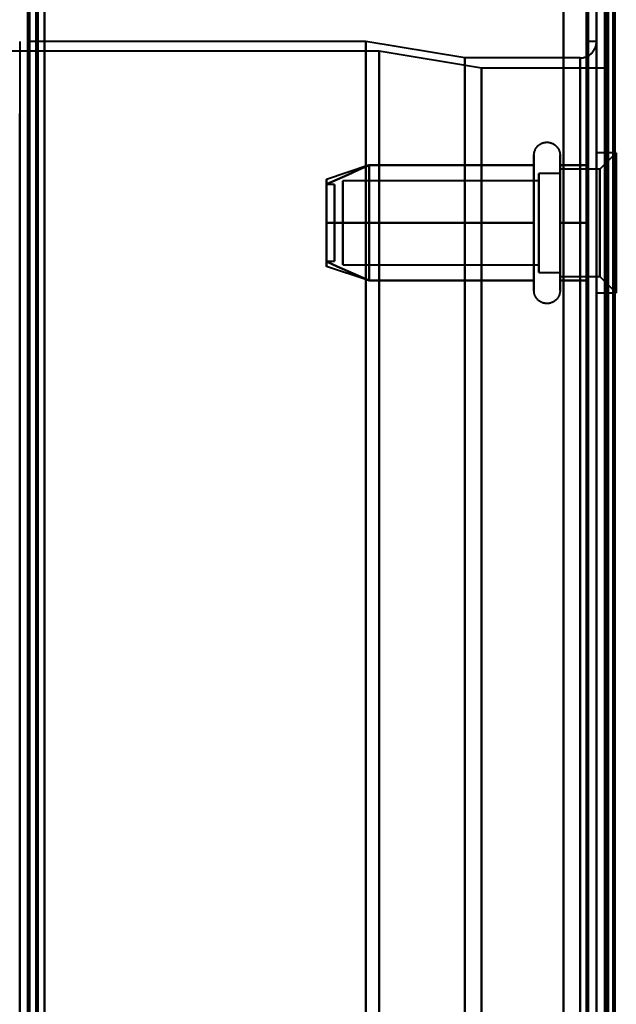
# Model space of a CAD drawing. Header units: millimetres. Extents: x -1352 to 2139, y -120 to 1210.
# Tile 20 of 87: x -740 to -704, y 526 to 586. Entities that reach past the tile are written whole.
import ezdxf

# ---------------------------------------------------------------- set-up
doc = ezdxf.new("R2010")
doc.units = ezdxf.units.MM
doc.layers.add('A-GENM', color=13, linetype='Continuous', lineweight=40)
doc.layers.add('G-IMPT', color=8, linetype='Continuous', lineweight=40)

# ---------------------------------------------------------------- blocks, each defined once
blk = doc.blocks.new('Souche connecteur circulaire R23 - Souche connecteur circulaire R23-762142-Avant')
at = {"layer": 'A-GENM'}
blk.add_line((-740, 380), (-740, 580), dxfattribs=at)
blk = doc.blocks.new('NEXA 2000 CALQUES_dwg-762145-Avant')
at = {"layer": 'G-IMPT'}
for p, q in [((-705, 129.472), (-705, 1102.272)), ((-704.5, 1102.272), (-704.5, 129.472)), ((-705, 383.372), (-705, 599.372)), ((-705, 599.372), (-705, 383.372)), ((-704.3, 383.372), (-704.3, 599.372)), ((-704.3, 599.372), (-704.3, 383.372)), ((-740, 584.372), (-740, 383.372)), ((-719, 584.372), (-739.5, 584.372)), ((-739.5, 383.372), (-739.5, 584.372)), ((-739.5, 383.372), (-739.5, 584.372)), ((-739.5, 584.372), (-739.5, 182.372)), ((-739.5, 584.372), (-739.5, 182.372)), ((-713, 583.372), (-719, 584.372)), ((-719, 383.372), (-719, 584.372)), ((-719, 584.372), (-719, 383.372)), ((-705, 584.372), (-705.5, 584.372)), ((-705.5, 584.372), (-705.5, 383.372)), ((-705.5, 383.372), (-705.5, 584.372)), ((-705, 584.372), (-705, 383.372)), ((-705, 584.372), (-705, 182.372)), ((-705, 383.372), (-705, 584.372)), ((-718.198, 583.781), (-759.773, 583.781)), ((-711.99, 582.746), (-718.198, 583.781)), ((-718.198, 583.781), (-718.198, 383.372)), ((-718.198, 383.372), (-718.198, 583.781)), ((-706, 583.372), (-713, 583.372)), ((-713, 383.372), (-713, 583.372)), ((-713, 583.372), (-713, 383.372)), ((-706, 383.372), (-706, 583.372)), ((-706, 183.372), (-706, 583.372)), ((-706, 583.372), (-706, 383.372)), ((-704.3, 582.746), (-711.99, 582.746)), ((-711.99, 383.372), (-711.99, 582.746)), ((-711.99, 383.372), (-711.99, 582.746)), ((-711.99, 582.746), (-711.99, 383.372)), ((-711.99, 582.746), (-711.99, 383.372)), ((-704.3, 383.372), (-704.3, 582.746)), ((-704.3, 582.746), (-704.3, 183.998)), ((-704.3, 582.746), (-704.3, 183.998)), ((-708.796, 569.822), (-708.796, 577.472)), ((-708.796, 569.822), (-708.796, 577.472)), ((-707.215, 577.472), (-707.215, 569.822)), ((-707.215, 577.472), (-707.215, 569.822)), ((-703.8, 577.622), (-705, 577.622)), ((-703.8, 577.622), (-705, 577.622)), ((-705, 569.692), (-705, 577.622)), ((-705, 569.692), (-705, 577.622)), ((-705, 577.622), (-705, 569.692)), ((-705, 577.622), (-705, 569.692)), ((-703.8, 577.622), (-704.8, 576.622)), ((-703.8, 577.622), (-704.8, 576.622)), ((-703.8, 569.692), (-703.8, 577.622)), ((-703.8, 569.692), (-703.8, 577.622)), ((-703.8, 577.622), (-703.8, 569.692)), ((-703.8, 577.622), (-703.8, 569.692)), ((-718.811, 576.867), (-721.389, 576.008)), ((-718.811, 576.867), (-721.389, 576.008)), ((-708.796, 571.322), (-708.796, 576.923)), ((-708.796, 571.322), (-708.796, 576.923)), ((-707.215, 576.923), (-707.215, 571.322)), ((-707.215, 576.923), (-707.215, 571.322)), ((-705, 569.122), (-705, 577.053)), ((-705, 569.122), (-705, 577.053)), ((-705, 577.053), (-705, 569.122)), ((-705, 577.053), (-705, 569.122)), ((-703.8, 569.122), (-703.8, 577.053)), ((-703.8, 569.122), (-703.8, 577.053)), ((-703.8, 577.053), (-703.8, 569.122)), ((-703.8, 577.053), (-703.8, 569.122)), ((-707.215, 576.372), (-708.5, 576.372)), ((-707.215, 576.372), (-708.5, 576.372)), ((-708.5, 570.774), (-708.5, 576.372)), ((-708.5, 570.774), (-708.5, 576.372)), ((-708.5, 576.372), (-708.5, 571.872)), ((-708.5, 576.372), (-708.5, 571.872)), ((-704.8, 576.622), (-707.215, 576.622)), ((-704.8, 576.622), (-707.215, 576.622)), ((-707.215, 571.747), (-707.215, 576.622)), ((-707.215, 571.747), (-707.215, 576.622)), ((-707.215, 576.622), (-707.215, 570.558)), ((-707.215, 576.622), (-707.215, 570.558)), ((-707.215, 571.872), (-707.215, 576.372)), ((-707.215, 571.872), (-707.215, 576.372)), ((-707.215, 576.372), (-707.215, 571.872)), ((-707.215, 576.372), (-707.215, 571.872)), ((-707.215, 576.187), (-707.215, 571.747)), ((-707.215, 576.187), (-707.215, 571.747)), ((-704.8, 570.558), (-704.8, 576.622)), ((-704.8, 570.558), (-704.8, 576.622)), ((-704.8, 576.622), (-704.8, 570.558)), ((-704.8, 576.622), (-704.8, 570.558)), ((-704.8, 570.122), (-704.8, 576.187)), ((-704.8, 570.122), (-704.8, 576.187)), ((-704.8, 576.187), (-704.8, 570.122)), ((-704.8, 576.187), (-704.8, 570.122)), ((-720.889, 575.702), (-721.389, 575.702)), ((-720.889, 575.702), (-721.389, 575.702)), ((-721.389, 575.702), (-721.389, 571.054)), ((-721.389, 575.702), (-721.389, 571.054)), ((-721.389, 571.054), (-721.389, 575.702)), ((-721.389, 571.054), (-721.389, 575.702)), ((-721.389, 575.691), (-721.389, 571.042)), ((-721.389, 575.691), (-721.389, 571.042)), ((-721.389, 571.042), (-721.389, 575.691)), ((-721.389, 571.042), (-721.389, 575.691)), ((-720.889, 575.702), (-720.889, 571.054)), ((-720.889, 575.702), (-720.889, 571.054)), ((-720.889, 571.054), (-720.889, 575.702)), ((-720.889, 571.054), (-720.889, 575.702)), ((-720.889, 575.691), (-720.889, 571.042)), ((-720.889, 575.691), (-720.889, 571.042)), ((-720.889, 571.042), (-720.889, 575.691)), ((-720.889, 571.042), (-720.889, 575.691)), ((-708.5, 575.921), (-720.389, 575.921)), ((-708.5, 575.921), (-720.389, 575.921)), ((-720.389, 571.165), (-720.389, 575.921)), ((-720.389, 571.165), (-720.389, 575.921)), ((-720.389, 575.921), (-720.389, 571.165)), ((-720.389, 575.921), (-720.389, 571.165)), ((-720.389, 570.824), (-720.389, 575.579)), ((-720.389, 570.824), (-720.389, 575.579)), ((-720.389, 575.579), (-720.389, 570.824)), ((-720.389, 575.579), (-720.389, 570.824)), ((-708.5, 570.372), (-708.5, 575.97)), ((-708.5, 570.372), (-708.5, 575.97)), ((-708.5, 571.165), (-708.5, 575.921)), ((-708.5, 571.165), (-708.5, 575.921)), ((-708.5, 575.921), (-708.5, 571.165)), ((-708.5, 575.921), (-708.5, 571.165)), ((-708.5, 570.824), (-708.5, 575.579)), ((-708.5, 570.824), (-708.5, 575.579)), ((-708.5, 575.579), (-708.5, 570.824)), ((-708.5, 575.579), (-708.5, 570.824)), ((-707.215, 570.122), (-707.215, 574.997)), ((-707.215, 570.122), (-707.215, 574.997)), ((-708.5, 574.872), (-708.5, 570.774)), ((-708.5, 574.872), (-708.5, 570.774)), ((-707.215, 570.372), (-707.215, 574.872)), ((-707.215, 570.372), (-707.215, 574.872)), ((-707.215, 574.872), (-707.215, 570.372)), ((-707.215, 574.872), (-707.215, 570.372)), ((-708.796, 569.272), (-708.796, 571.322)), ((-708.796, 569.272), (-708.796, 571.322)), ((-708.5, 571.872), (-708.5, 570.372)), ((-708.5, 571.872), (-708.5, 570.372)), ((-707.215, 571.747), (-707.215, 570.122)), ((-707.215, 571.747), (-707.215, 570.122)), ((-707.215, 571.322), (-707.215, 569.272)), ((-707.215, 571.322), (-707.215, 569.272)), ((-721.389, 571.042), (-720.889, 571.042)), ((-721.389, 571.042), (-720.889, 571.042)), ((-718.811, 569.877), (-721.389, 570.737)), ((-718.811, 569.877), (-721.389, 570.737)), ((-720.389, 570.824), (-708.5, 570.824)), ((-720.389, 570.824), (-708.5, 570.824)), ((-708.5, 570.372), (-707.215, 570.372)), ((-708.5, 570.372), (-707.215, 570.372)), ((-707.215, 570.122), (-704.8, 570.122)), ((-707.215, 570.122), (-704.8, 570.122)), ((-704.8, 570.122), (-703.8, 569.122)), ((-704.8, 570.122), (-703.8, 569.122)), ((-705, 569.122), (-703.8, 569.122)), ((-705, 569.122), (-703.8, 569.122))]:
    blk.add_line(p, q, dxfattribs=at)
at = {"layer": 'G-IMPT', "flags": 128}
for points in [[(-739.5, 1137.772), (-739.5, 885.572), (-739.5, 633.372), (-739.5, 381.172), (-739.5, 128.972)], [(-739.5, 129.472), (-739.5, 381.422), (-739.5, 633.372), (-739.5, 885.322), (-739.5, 1137.272)], [(-739.5, 1137.272), (-739.5, 885.322), (-739.5, 633.372), (-739.5, 381.422), (-739.5, 129.472)], [(-739.5, 129.472), (-739.5, 381.422), (-739.5, 633.372), (-739.5, 885.322), (-739.5, 1137.272)], [(-739.5, 1137.272), (-739.5, 885.322), (-739.5, 633.372), (-739.5, 381.422), (-739.5, 129.472)], [(-739.5, 129.472), (-739.5, 381.422), (-739.5, 633.372), (-739.5, 885.322), (-739.5, 1137.272)], [(-739.5, 1137.272), (-739.5, 885.322), (-739.5, 633.372), (-739.5, 381.422), (-739.5, 129.472)], [(-739.4, 128.972), (-739.4, 381.172), (-739.4, 633.372), (-739.4, 885.572), (-739.4, 1137.772)], [(-739.4, 1137.772), (-739.4, 885.572), (-739.4, 633.372), (-739.4, 381.172), (-739.4, 128.972)], [(-739.4, 128.972), (-739.4, 381.172), (-739.4, 633.372), (-739.4, 885.572), (-739.4, 1137.772)], [(-739, 129.472), (-739, 381.422), (-739, 633.372), (-739, 885.322), (-739, 1137.272)], [(-739, 1137.272), (-739, 885.322), (-739, 633.372), (-739, 381.422), (-739, 129.472)], [(-739, 129.472), (-739, 381.422), (-739, 633.372), (-739, 885.322), (-739, 1137.272)], [(-738.9, 1137.272), (-738.9, 885.322), (-738.9, 633.372), (-738.9, 381.422), (-738.9, 129.472)], [(-738.9, 129.472), (-738.9, 381.422), (-738.9, 633.372), (-738.9, 885.322), (-738.9, 1137.272)], [(-738.9, 1137.272), (-738.9, 885.322), (-738.9, 633.372), (-738.9, 381.422), (-738.9, 129.472)], [(-739.5, 128.972), (-739.5, 372.422), (-739.5, 615.872), (-739.5, 859.322), (-739.5, 1102.772)], [(-739.4, 1102.772), (-739.4, 859.322), (-739.4, 615.872), (-739.4, 372.422), (-739.4, 128.972)], [(-739.4, 128.972), (-739.4, 372.422), (-739.4, 615.872), (-739.4, 859.322), (-739.4, 1102.772)], [(-739.4, 1102.772), (-739.4, 859.322), (-739.4, 615.872), (-739.4, 372.422), (-739.4, 128.972)], [(-707, 128.972), (-707, 372.422), (-707, 615.872), (-707, 859.322), (-707, 1102.772)], [(-707, 1102.772), (-707, 859.322), (-707, 615.872), (-707, 372.422), (-707, 128.972)], [(-707, 1102.772), (-707, 859.322), (-707, 615.872), (-707, 372.422), (-707, 128.972)], [(-707, 128.972), (-707, 372.422), (-707, 615.872), (-707, 859.322), (-707, 1102.772)], [(-705, 128.972), (-705, 372.422), (-705, 615.872), (-705, 859.322), (-705, 1102.772)], [(-705, 1102.772), (-705, 859.322), (-705, 615.872), (-705, 372.422), (-705, 128.972)], [(-704.5, 128.972), (-704.5, 372.422), (-704.5, 615.872), (-704.5, 859.322), (-704.5, 1102.772)], [(-704.4, 1102.772), (-704.4, 859.322), (-704.4, 615.872), (-704.4, 372.422), (-704.4, 128.972)], [(-704.4, 1102.772), (-704.4, 859.322), (-704.4, 615.872), (-704.4, 372.422), (-704.4, 128.972)], [(-704.4, 128.972), (-704.4, 372.422), (-704.4, 615.872), (-704.4, 859.322), (-704.4, 1102.772)], [(-738.5, 1102.272), (-738.5, 859.072), (-738.5, 615.872), (-738.5, 372.672), (-738.5, 129.472)], [(-738.5, 129.472), (-738.5, 372.672), (-738.5, 615.872), (-738.5, 859.072), (-738.5, 1102.272)], [(-738.5, 1102.272), (-738.5, 859.072), (-738.5, 615.872), (-738.5, 372.672), (-738.5, 129.472)], [(-738.5, 129.472), (-738.5, 372.672), (-738.5, 615.872), (-738.5, 859.072), (-738.5, 1102.272)], [(-707, 129.472), (-707, 372.672), (-707, 615.872), (-707, 859.072), (-707, 1102.272)], [(-707, 1102.272), (-707, 859.072), (-707, 615.872), (-707, 372.672), (-707, 129.472)], [(-707, 1102.272), (-707, 859.072), (-707, 615.872), (-707, 372.672), (-707, 129.472)], [(-707, 129.472), (-707, 372.672), (-707, 615.872), (-707, 859.072), (-707, 1102.272)], [(-705.6, 129.472), (-705.6, 372.672), (-705.6, 615.872), (-705.6, 859.072), (-705.6, 1102.272)], [(-705.6, 129.472), (-705.6, 372.672), (-705.6, 615.872), (-705.6, 859.072), (-705.6, 1102.272)], [(-705.6, 1102.272), (-705.6, 859.072), (-705.6, 615.872), (-705.6, 372.672), (-705.6, 129.472)], [(-705.6, 1102.272), (-705.6, 859.072), (-705.6, 615.872), (-705.6, 372.672), (-705.6, 129.472)], [(-705.6, 129.472), (-705.6, 372.672), (-705.6, 615.872), (-705.6, 859.072), (-705.6, 1102.272)], [(-705.6, 1102.272), (-705.6, 859.072), (-705.6, 615.872), (-705.6, 372.672), (-705.6, 129.472)], [(-705.5, 1102.272), (-705.5, 859.072), (-705.5, 615.872), (-705.5, 372.672), (-705.5, 129.472)], [(-705.5, 129.472), (-705.5, 372.672), (-705.5, 615.872), (-705.5, 859.072), (-705.5, 1102.272)], [(-705, 129.472), (-705, 372.672), (-705, 615.872), (-705, 859.072), (-705, 1102.272)], [(-705, 1102.272), (-705, 859.072), (-705, 615.872), (-705, 372.672), (-705, 129.472)], [(-705, 1102.272), (-705, 859.072), (-705, 615.872), (-705, 372.672), (-705, 129.472)], [(-705, 129.472), (-705, 372.672), (-705, 615.872), (-705, 859.072), (-705, 1102.272)], [(-705, 1102.272), (-705, 867.047), (-705, 631.822), (-705, 396.597), (-705, 161.372)], [(-705, 161.372), (-705, 396.597), (-705, 631.822), (-705, 867.047), (-705, 1102.272)], [(-704.5, 129.472), (-704.5, 372.672), (-704.5, 615.872), (-704.5, 859.072), (-704.5, 1102.272)], [(-704.5, 1102.272), (-704.5, 859.072), (-704.5, 615.872), (-704.5, 372.672), (-704.5, 129.472)], [(-704.5, 1102.272), (-704.5, 859.072), (-704.5, 615.872), (-704.5, 372.672), (-704.5, 129.472)], [(-704.5, 129.472), (-704.5, 372.672), (-704.5, 615.872), (-704.5, 859.072), (-704.5, 1102.272)], [(-704.5, 129.472), (-704.5, 372.672), (-704.5, 615.872), (-704.5, 859.072), (-704.5, 1102.272)], [(-704.5, 1102.272), (-704.5, 859.072), (-704.5, 615.872), (-704.5, 372.672), (-704.5, 129.472)], [(-704, 1102.372), (-704, 859.122), (-704, 615.872), (-704, 372.622), (-704, 129.372)], [(-704, 129.372), (-704, 372.622), (-704, 615.872), (-704, 859.122), (-704, 1102.372)], [(-704, 1102.272), (-704, 859.072), (-704, 615.872), (-704, 372.672), (-704, 129.472)], [(-704, 129.472), (-704, 372.672), (-704, 615.872), (-704, 859.072), (-704, 1102.272)], [(-703.9, 1102.272), (-703.9, 867.047), (-703.9, 631.822), (-703.9, 396.597), (-703.9, 161.372)], [(-703.9, 161.372), (-703.9, 396.597), (-703.9, 631.822), (-703.9, 867.047), (-703.9, 1102.272)], [(-739.5, 943.072), (-739.5, 779.472), (-739.5, 615.872), (-739.5, 452.272), (-739.5, 288.672)], [(-739.4, 288.672), (-739.4, 452.272), (-739.4, 615.872), (-739.4, 779.472), (-739.4, 943.072)], [(-739.4, 943.072), (-739.4, 779.472), (-739.4, 615.872), (-739.4, 452.272), (-739.4, 288.672)], [(-739.4, 288.672), (-739.4, 452.272), (-739.4, 615.872), (-739.4, 779.472), (-739.4, 943.072)], [(-738.5, 288.672), (-738.5, 452.272), (-738.5, 615.872), (-738.5, 779.472), (-738.5, 943.072)], [(-738.5, 288.672), (-738.5, 452.272), (-738.5, 615.872), (-738.5, 779.472), (-738.5, 943.072)], [(-738.5, 943.072), (-738.5, 779.472), (-738.5, 615.872), (-738.5, 452.272), (-738.5, 288.672)], [(-738.5, 943.072), (-738.5, 779.472), (-738.5, 615.872), (-738.5, 452.272), (-738.5, 288.672)], [(-706, 583.372), (-705.96, 583.373), (-705.92, 583.376), (-705.88, 583.379), (-705.841, 583.385), (-705.801, 583.392), (-705.762, 583.401), (-705.724, 583.411), (-705.685, 583.423), (-705.648, 583.436), (-705.611, 583.451), (-705.574, 583.468), (-705.538, 583.485), (-705.503, 583.504), (-705.469, 583.525), (-705.435, 583.547), (-705.403, 583.57), (-705.371, 583.595), (-705.341, 583.62), (-705.311, 583.647), (-705.283, 583.676), (-705.255, 583.705), (-705.229, 583.735), (-705.204, 583.766), (-705.181, 583.799), (-705.159, 583.832), (-705.138, 583.866), (-705.118, 583.901), (-705.1, 583.937), (-705.083, 583.973), (-705.068, 584.01), (-705.054, 584.048), (-705.042, 584.086), (-705.031, 584.124), (-705.022, 584.163), (-705.015, 584.202), (-705.009, 584.242), (-705.004, 584.282), (-705.001, 584.322), (-705, 584.362), (-705, 584.372)], [(-708.796, 577.472), (-708.795, 577.504), (-708.793, 577.535), (-708.79, 577.567), (-708.786, 577.598), (-708.78, 577.629), (-708.773, 577.66), (-708.765, 577.691), (-708.756, 577.721), (-708.745, 577.751), (-708.733, 577.78), (-708.72, 577.809), (-708.706, 577.837), (-708.691, 577.865), (-708.675, 577.892), (-708.658, 577.919), (-708.639, 577.944), (-708.62, 577.969), (-708.6, 577.993), (-708.578, 578.017), (-708.556, 578.039), (-708.533, 578.061), (-708.509, 578.082), (-708.484, 578.101), (-708.459, 578.12), (-708.432, 578.137), (-708.405, 578.154), (-708.378, 578.169), (-708.35, 578.184), (-708.321, 578.197), (-708.292, 578.209), (-708.262, 578.22), (-708.232, 578.23), (-708.201, 578.238), (-708.171, 578.245), (-708.14, 578.251), (-708.108, 578.256), (-708.077, 578.259), (-708.045, 578.262), (-708.014, 578.263), (-707.982, 578.262), (-707.951, 578.261), (-707.919, 578.258), (-707.888, 578.254), (-707.857, 578.249), (-707.826, 578.242), (-707.795, 578.234), (-707.765, 578.225), (-707.735, 578.215), (-707.705, 578.204), (-707.676, 578.191), (-707.648, 578.177), (-707.62, 578.162), (-707.593, 578.146), (-707.566, 578.129), (-707.54, 578.111), (-707.515, 578.092), (-707.491, 578.072), (-707.467, 578.051), (-707.444, 578.029), (-707.422, 578.006), (-707.402, 577.982), (-707.382, 577.958), (-707.363, 577.933), (-707.345, 577.907), (-707.328, 577.88), (-707.312, 577.852), (-707.298, 577.824), (-707.284, 577.796), (-707.272, 577.767), (-707.261, 577.737), (-707.251, 577.707), (-707.242, 577.677), (-707.234, 577.646), (-707.228, 577.615), (-707.223, 577.584), (-707.219, 577.552), (-707.216, 577.521), (-707.215, 577.489), (-707.215, 577.472)], [(-708.796, 577.472), (-708.795, 577.504), (-708.793, 577.535), (-708.79, 577.567), (-708.786, 577.598), (-708.78, 577.629), (-708.773, 577.66), (-708.765, 577.691), (-708.756, 577.721), (-708.745, 577.751), (-708.733, 577.78), (-708.72, 577.809), (-708.706, 577.837), (-708.691, 577.865), (-708.675, 577.892), (-708.658, 577.919), (-708.639, 577.944), (-708.62, 577.969), (-708.6, 577.993), (-708.578, 578.017), (-708.556, 578.039), (-708.533, 578.061), (-708.509, 578.082), (-708.484, 578.101), (-708.459, 578.12), (-708.432, 578.137), (-708.405, 578.154), (-708.378, 578.169), (-708.35, 578.184), (-708.321, 578.197), (-708.292, 578.209), (-708.262, 578.22), (-708.232, 578.23), (-708.201, 578.238), (-708.171, 578.245), (-708.14, 578.251), (-708.108, 578.256), (-708.077, 578.259), (-708.045, 578.262), (-708.014, 578.263), (-707.982, 578.262), (-707.951, 578.261), (-707.919, 578.258), (-707.888, 578.254), (-707.857, 578.249), (-707.826, 578.242), (-707.795, 578.234), (-707.765, 578.225), (-707.735, 578.215), (-707.705, 578.204), (-707.676, 578.191), (-707.648, 578.177), (-707.62, 578.162), (-707.593, 578.146), (-707.566, 578.129), (-707.54, 578.111), (-707.515, 578.092), (-707.491, 578.072), (-707.467, 578.051), (-707.444, 578.029), (-707.422, 578.006), (-707.402, 577.982), (-707.382, 577.958), (-707.363, 577.933), (-707.345, 577.907), (-707.328, 577.88), (-707.312, 577.852), (-707.298, 577.824), (-707.284, 577.796), (-707.272, 577.767), (-707.261, 577.737), (-707.251, 577.707), (-707.242, 577.677), (-707.234, 577.646), (-707.228, 577.615), (-707.223, 577.584), (-707.219, 577.552), (-707.216, 577.521), (-707.215, 577.489), (-707.215, 577.472)], [(-708.796, 577.472), (-708.796, 577.469), (-708.796, 577.459), (-708.796, 577.443), (-708.796, 577.42), (-708.796, 577.391), (-708.796, 577.355), (-708.796, 577.313), (-708.796, 577.264), (-708.796, 577.209), (-708.796, 577.149), (-708.796, 577.082), (-708.796, 577.009), (-708.796, 576.93), (-708.796, 576.923)], [(-708.796, 569.822), (-708.796, 569.906), (-708.796, 569.997), (-708.796, 570.093), (-708.796, 570.194), (-708.796, 570.3), (-708.796, 570.411), (-708.796, 570.526), (-708.796, 570.647), (-708.796, 570.771), (-708.796, 570.9), (-708.796, 571.033), (-708.796, 571.169), (-708.796, 571.31), (-708.796, 571.453), (-708.796, 571.599), (-708.796, 571.749), (-708.796, 571.9), (-708.796, 572.055), (-708.796, 572.211), (-708.796, 572.369), (-708.796, 572.529), (-708.796, 572.69), (-708.796, 572.852), (-708.796, 573.015), (-708.796, 573.179), (-708.796, 573.343), (-708.796, 573.507), (-708.796, 573.671), (-708.796, 573.834), (-708.796, 573.996), (-708.796, 574.158), (-708.796, 574.318), (-708.796, 574.477), (-708.796, 574.634), (-708.796, 574.789), (-708.796, 574.942), (-708.796, 575.092), (-708.796, 575.239), (-708.796, 575.384), (-708.796, 575.525), (-708.796, 575.663), (-708.796, 575.797), (-708.796, 575.927), (-708.796, 576.054), (-708.796, 576.175), (-708.796, 576.293), (-708.796, 576.406), (-708.796, 576.513), (-708.796, 576.616), (-708.796, 576.714), (-708.796, 576.806), (-708.796, 576.893), (-708.796, 576.974), (-708.796, 577.05), (-708.796, 577.119), (-708.796, 577.183), (-708.796, 577.24), (-708.796, 577.292), (-708.796, 577.337), (-708.796, 577.375), (-708.796, 577.408), (-708.796, 577.433), (-708.796, 577.453), (-708.796, 577.465), (-708.796, 577.472), (-708.796, 577.472)], [(-708.796, 577.472), (-708.796, 577.469), (-708.796, 577.459), (-708.796, 577.443), (-708.796, 577.42), (-708.796, 577.391), (-708.796, 577.355), (-708.796, 577.313), (-708.796, 577.264), (-708.796, 577.209), (-708.796, 577.149), (-708.796, 577.082), (-708.796, 577.009), (-708.796, 576.93), (-708.796, 576.923)], [(-708.796, 569.822), (-708.796, 569.906), (-708.796, 569.997), (-708.796, 570.093), (-708.796, 570.194), (-708.796, 570.3), (-708.796, 570.411), (-708.796, 570.526), (-708.796, 570.647), (-708.796, 570.771), (-708.796, 570.9), (-708.796, 571.033), (-708.796, 571.169), (-708.796, 571.31), (-708.796, 571.453), (-708.796, 571.599), (-708.796, 571.749), (-708.796, 571.9), (-708.796, 572.055), (-708.796, 572.211), (-708.796, 572.369), (-708.796, 572.529), (-708.796, 572.69), (-708.796, 572.852), (-708.796, 573.015), (-708.796, 573.179), (-708.796, 573.343), (-708.796, 573.507), (-708.796, 573.671), (-708.796, 573.834), (-708.796, 573.996), (-708.796, 574.158), (-708.796, 574.318), (-708.796, 574.477), (-708.796, 574.634), (-708.796, 574.789), (-708.796, 574.942), (-708.796, 575.092), (-708.796, 575.239), (-708.796, 575.384), (-708.796, 575.525), (-708.796, 575.663), (-708.796, 575.797), (-708.796, 575.927), (-708.796, 576.054), (-708.796, 576.175), (-708.796, 576.293), (-708.796, 576.406), (-708.796, 576.513), (-708.796, 576.616), (-708.796, 576.714), (-708.796, 576.806), (-708.796, 576.893), (-708.796, 576.974), (-708.796, 577.05), (-708.796, 577.119), (-708.796, 577.183), (-708.796, 577.24), (-708.796, 577.292), (-708.796, 577.337), (-708.796, 577.375), (-708.796, 577.408), (-708.796, 577.433), (-708.796, 577.453), (-708.796, 577.465), (-708.796, 577.472), (-708.796, 577.472)], [(-707.215, 577.472), (-707.215, 577.469), (-707.215, 577.459), (-707.215, 577.443), (-707.215, 577.42), (-707.215, 577.391), (-707.215, 577.355), (-707.215, 577.313), (-707.215, 577.264), (-707.215, 577.209), (-707.215, 577.149), (-707.215, 577.082), (-707.215, 577.009), (-707.215, 576.93), (-707.215, 576.846), (-707.215, 576.756), (-707.215, 576.661), (-707.215, 576.56), (-707.215, 576.455), (-707.215, 576.344), (-707.215, 576.229), (-707.215, 576.109), (-707.215, 575.985), (-707.215, 575.856), (-707.215, 575.724), (-707.215, 575.588), (-707.215, 575.448), (-707.215, 575.305), (-707.215, 575.159), (-707.215, 575.01), (-707.215, 574.858), (-707.215, 574.704), (-707.215, 574.548), (-707.215, 574.39), (-707.215, 574.23), (-707.215, 574.069), (-707.215, 573.907), (-707.215, 573.744), (-707.215, 573.58), (-707.215, 573.417), (-707.215, 573.253), (-707.215, 573.089), (-707.215, 572.925), (-707.215, 572.763), (-707.215, 572.601), (-707.215, 572.441), (-707.215, 572.282), (-707.215, 572.125), (-707.215, 571.969), (-707.215, 571.817), (-707.215, 571.666), (-707.215, 571.518), (-707.215, 571.374), (-707.215, 571.232), (-707.215, 571.094), (-707.215, 570.959), (-707.215, 570.829), (-707.215, 570.702), (-707.215, 570.58), (-707.215, 570.462), (-707.215, 570.349), (-707.215, 570.241), (-707.215, 570.137), (-707.215, 570.039), (-707.215, 569.946), (-707.215, 569.859), (-707.215, 569.822)], [(-707.215, 576.923), (-707.215, 577.002), (-707.215, 577.075), (-707.215, 577.143), (-707.215, 577.204), (-707.215, 577.26), (-707.215, 577.309), (-707.215, 577.351), (-707.215, 577.388), (-707.215, 577.418), (-707.215, 577.441), (-707.215, 577.458), (-707.215, 577.468), (-707.215, 577.472)], [(-707.215, 577.472), (-707.215, 577.469), (-707.215, 577.459), (-707.215, 577.443), (-707.215, 577.42), (-707.215, 577.391), (-707.215, 577.355), (-707.215, 577.313), (-707.215, 577.264), (-707.215, 577.209), (-707.215, 577.149), (-707.215, 577.082), (-707.215, 577.009), (-707.215, 576.93), (-707.215, 576.846), (-707.215, 576.756), (-707.215, 576.661), (-707.215, 576.56), (-707.215, 576.455), (-707.215, 576.344), (-707.215, 576.229), (-707.215, 576.109), (-707.215, 575.985), (-707.215, 575.856), (-707.215, 575.724), (-707.215, 575.588), (-707.215, 575.448), (-707.215, 575.305), (-707.215, 575.159), (-707.215, 575.01), (-707.215, 574.858), (-707.215, 574.704), (-707.215, 574.548), (-707.215, 574.39), (-707.215, 574.23), (-707.215, 574.069), (-707.215, 573.907), (-707.215, 573.744), (-707.215, 573.58), (-707.215, 573.417), (-707.215, 573.253), (-707.215, 573.089), (-707.215, 572.925), (-707.215, 572.763), (-707.215, 572.601), (-707.215, 572.441), (-707.215, 572.282), (-707.215, 572.125), (-707.215, 571.969), (-707.215, 571.817), (-707.215, 571.666), (-707.215, 571.518), (-707.215, 571.374), (-707.215, 571.232), (-707.215, 571.094), (-707.215, 570.959), (-707.215, 570.829), (-707.215, 570.702), (-707.215, 570.58), (-707.215, 570.462), (-707.215, 570.349), (-707.215, 570.241), (-707.215, 570.137), (-707.215, 570.039), (-707.215, 569.946), (-707.215, 569.859), (-707.215, 569.822)], [(-707.215, 576.923), (-707.215, 577.002), (-707.215, 577.075), (-707.215, 577.143), (-707.215, 577.204), (-707.215, 577.26), (-707.215, 577.309), (-707.215, 577.351), (-707.215, 577.388), (-707.215, 577.418), (-707.215, 577.441), (-707.215, 577.458), (-707.215, 577.468), (-707.215, 577.472)], [(-718.796, 576.872), (-719.444, 576.584), (-720.092, 576.295), (-720.741, 576.007), (-721.389, 575.718)], [(-721.389, 575.718), (-720.741, 576.007), (-720.092, 576.295), (-719.444, 576.584), (-718.796, 576.872)], [(-718.796, 576.872), (-719.444, 576.584), (-720.092, 576.295), (-720.741, 576.007), (-721.389, 575.718)], [(-721.389, 575.718), (-720.741, 576.007), (-720.092, 576.295), (-719.444, 576.584), (-718.796, 576.872)], [(-718.796, 576.872), (-719.444, 576.584), (-720.092, 576.295), (-720.741, 576.007), (-721.389, 575.718)], [(-721.389, 575.718), (-720.741, 576.007), (-720.092, 576.295), (-719.444, 576.584), (-718.796, 576.872)], [(-718.796, 576.872), (-719.444, 576.584), (-720.092, 576.295), (-720.741, 576.007), (-721.389, 575.718)], [(-721.389, 575.718), (-720.741, 576.007), (-720.092, 576.295), (-719.444, 576.584), (-718.796, 576.872)], [(-718.796, 573.372), (-718.796, 574.247), (-718.796, 575.122), (-718.796, 575.997), (-718.796, 576.872)], [(-718.796, 576.872), (-718.796, 575.997), (-718.796, 575.122), (-718.796, 574.247), (-718.796, 573.372)], [(-718.796, 573.372), (-718.796, 574.247), (-718.796, 575.122), (-718.796, 575.997), (-718.796, 576.872)], [(-718.796, 576.872), (-718.796, 575.997), (-718.796, 575.122), (-718.796, 574.247), (-718.796, 573.372)], [(-718.796, 576.872), (-718.796, 575.997), (-718.796, 575.122), (-718.796, 574.247), (-718.796, 573.372)], [(-708.796, 576.872), (-711.296, 576.872), (-713.796, 576.872), (-716.296, 576.872), (-718.796, 576.872)], [(-718.796, 576.872), (-716.296, 576.872), (-713.796, 576.872), (-711.296, 576.872), (-708.796, 576.872)], [(-708.796, 576.872), (-711.296, 576.872), (-713.796, 576.872), (-716.296, 576.872), (-718.796, 576.872)], [(-718.796, 573.372), (-718.796, 574.247), (-718.796, 575.122), (-718.796, 575.997), (-718.796, 576.872)], [(-718.796, 576.872), (-716.296, 576.872), (-713.796, 576.872), (-711.296, 576.872), (-708.796, 576.872)], [(-718.796, 576.872), (-718.796, 575.997), (-718.796, 575.122), (-718.796, 574.247), (-718.796, 573.372)], [(-708.796, 576.872), (-711.296, 576.872), (-713.796, 576.872), (-716.296, 576.872), (-718.796, 576.872)], [(-718.796, 576.872), (-716.296, 576.872), (-713.796, 576.872), (-711.296, 576.872), (-708.796, 576.872)], [(-708.796, 576.872), (-711.296, 576.872), (-713.796, 576.872), (-716.296, 576.872), (-718.796, 576.872)], [(-718.796, 573.372), (-718.796, 574.247), (-718.796, 575.122), (-718.796, 575.997), (-718.796, 576.872)], [(-718.796, 576.872), (-716.296, 576.872), (-713.796, 576.872), (-711.296, 576.872), (-708.796, 576.872)], [(-708.796, 576.923), (-708.796, 576.838), (-708.796, 576.748), (-708.796, 576.652), (-708.796, 576.551), (-708.796, 576.445), (-708.796, 576.334), (-708.796, 576.218), (-708.796, 576.098), (-708.796, 575.973), (-708.796, 575.844), (-708.796, 575.712), (-708.796, 575.575), (-708.796, 575.435), (-708.796, 575.292), (-708.796, 575.145), (-708.796, 574.996), (-708.796, 574.844), (-708.796, 574.69), (-708.796, 574.534), (-708.796, 574.376), (-708.796, 574.216), (-708.796, 574.055), (-708.796, 573.892), (-708.796, 573.729), (-708.796, 573.566), (-708.796, 573.402), (-708.796, 573.238), (-708.796, 573.074), (-708.796, 572.911), (-708.796, 572.748), (-708.796, 572.587), (-708.796, 572.426), (-708.796, 572.268), (-708.796, 572.111), (-708.796, 571.956), (-708.796, 571.803), (-708.796, 571.653), (-708.796, 571.505), (-708.796, 571.361), (-708.796, 571.219), (-708.796, 571.082), (-708.796, 570.948), (-708.796, 570.817), (-708.796, 570.691), (-708.796, 570.569), (-708.796, 570.452), (-708.796, 570.339), (-708.796, 570.231), (-708.796, 570.128), (-708.796, 570.031), (-708.796, 569.938), (-708.796, 569.851), (-708.796, 569.77), (-708.796, 569.695), (-708.796, 569.625), (-708.796, 569.562), (-708.796, 569.504), (-708.796, 569.453), (-708.796, 569.408), (-708.796, 569.369), (-708.796, 569.337), (-708.796, 569.311), (-708.796, 569.292), (-708.796, 569.279), (-708.796, 569.273), (-708.796, 569.272)], [(-708.796, 576.923), (-708.796, 576.838), (-708.796, 576.748), (-708.796, 576.652), (-708.796, 576.551), (-708.796, 576.445), (-708.796, 576.334), (-708.796, 576.218), (-708.796, 576.098), (-708.796, 575.973), (-708.796, 575.844), (-708.796, 575.712), (-708.796, 575.575), (-708.796, 575.435), (-708.796, 575.292), (-708.796, 575.145), (-708.796, 574.996), (-708.796, 574.844), (-708.796, 574.69), (-708.796, 574.534), (-708.796, 574.376), (-708.796, 574.216), (-708.796, 574.055), (-708.796, 573.892), (-708.796, 573.729), (-708.796, 573.566), (-708.796, 573.402), (-708.796, 573.238), (-708.796, 573.074), (-708.796, 572.911), (-708.796, 572.748), (-708.796, 572.587), (-708.796, 572.426), (-708.796, 572.268), (-708.796, 572.111), (-708.796, 571.956), (-708.796, 571.803), (-708.796, 571.653), (-708.796, 571.505), (-708.796, 571.361), (-708.796, 571.219), (-708.796, 571.082), (-708.796, 570.948), (-708.796, 570.817), (-708.796, 570.691), (-708.796, 570.569), (-708.796, 570.452), (-708.796, 570.339), (-708.796, 570.231), (-708.796, 570.128), (-708.796, 570.031), (-708.796, 569.938), (-708.796, 569.851), (-708.796, 569.77), (-708.796, 569.695), (-708.796, 569.625), (-708.796, 569.562), (-708.796, 569.504), (-708.796, 569.453), (-708.796, 569.408), (-708.796, 569.369), (-708.796, 569.337), (-708.796, 569.311), (-708.796, 569.292), (-708.796, 569.279), (-708.796, 569.273), (-708.796, 569.272)], [(-708.796, 573.372), (-708.796, 574.247), (-708.796, 575.122), (-708.796, 575.997), (-708.796, 576.872)], [(-708.796, 576.872), (-708.796, 575.997), (-708.796, 575.122), (-708.796, 574.247), (-708.796, 573.372)], [(-708.796, 573.372), (-708.796, 574.247), (-708.796, 575.122), (-708.796, 575.997), (-708.796, 576.872)], [(-708.796, 576.872), (-708.796, 575.997), (-708.796, 575.122), (-708.796, 574.247), (-708.796, 573.372)], [(-707.215, 569.272), (-707.215, 569.276), (-707.215, 569.285), (-707.215, 569.302), (-707.215, 569.325), (-707.215, 569.354), (-707.215, 569.39), (-707.215, 569.432), (-707.215, 569.48), (-707.215, 569.535), (-707.215, 569.596), (-707.215, 569.663), (-707.215, 569.736), (-707.215, 569.814), (-707.215, 569.899), (-707.215, 569.988), (-707.215, 570.084), (-707.215, 570.184), (-707.215, 570.29), (-707.215, 570.4), (-707.215, 570.516), (-707.215, 570.636), (-707.215, 570.76), (-707.215, 570.888), (-707.215, 571.021), (-707.215, 571.157), (-707.215, 571.297), (-707.215, 571.44), (-707.215, 571.586), (-707.215, 571.735), (-707.215, 571.887), (-707.215, 572.041), (-707.215, 572.197), (-707.215, 572.355), (-707.215, 572.514), (-707.215, 572.675), (-707.215, 572.838), (-707.215, 573.001), (-707.215, 573.164), (-707.215, 573.328), (-707.215, 573.492), (-707.215, 573.656), (-707.215, 573.819), (-707.215, 573.982), (-707.215, 574.143), (-707.215, 574.304), (-707.215, 574.463), (-707.215, 574.62), (-707.215, 574.775), (-707.215, 574.928), (-707.215, 575.079), (-707.215, 575.226), (-707.215, 575.371), (-707.215, 575.513), (-707.215, 575.651), (-707.215, 575.785), (-707.215, 575.916), (-707.215, 576.042), (-707.215, 576.165), (-707.215, 576.282), (-707.215, 576.396), (-707.215, 576.504), (-707.215, 576.607), (-707.215, 576.705), (-707.215, 576.798), (-707.215, 576.886), (-707.215, 576.923)], [(-707.215, 569.272), (-707.215, 569.276), (-707.215, 569.285), (-707.215, 569.302), (-707.215, 569.325), (-707.215, 569.354), (-707.215, 569.39), (-707.215, 569.432), (-707.215, 569.48), (-707.215, 569.535), (-707.215, 569.596), (-707.215, 569.663), (-707.215, 569.736), (-707.215, 569.814), (-707.215, 569.899), (-707.215, 569.988), (-707.215, 570.084), (-707.215, 570.184), (-707.215, 570.29), (-707.215, 570.4), (-707.215, 570.516), (-707.215, 570.636), (-707.215, 570.76), (-707.215, 570.888), (-707.215, 571.021), (-707.215, 571.157), (-707.215, 571.297), (-707.215, 571.44), (-707.215, 571.586), (-707.215, 571.735), (-707.215, 571.887), (-707.215, 572.041), (-707.215, 572.197), (-707.215, 572.355), (-707.215, 572.514), (-707.215, 572.675), (-707.215, 572.838), (-707.215, 573.001), (-707.215, 573.164), (-707.215, 573.328), (-707.215, 573.492), (-707.215, 573.656), (-707.215, 573.819), (-707.215, 573.982), (-707.215, 574.143), (-707.215, 574.304), (-707.215, 574.463), (-707.215, 574.62), (-707.215, 574.775), (-707.215, 574.928), (-707.215, 575.079), (-707.215, 575.226), (-707.215, 575.371), (-707.215, 575.513), (-707.215, 575.651), (-707.215, 575.785), (-707.215, 575.916), (-707.215, 576.042), (-707.215, 576.165), (-707.215, 576.282), (-707.215, 576.396), (-707.215, 576.504), (-707.215, 576.607), (-707.215, 576.705), (-707.215, 576.798), (-707.215, 576.886), (-707.215, 576.923)], [(-705.5, 576.872), (-705.929, 576.872), (-706.357, 576.872), (-706.786, 576.872), (-707.215, 576.872)], [(-707.215, 576.872), (-707.215, 575.997), (-707.215, 575.122), (-707.215, 574.247), (-707.215, 573.372)], [(-705.5, 576.872), (-705.929, 576.872), (-706.357, 576.872), (-706.786, 576.872), (-707.215, 576.872)], [(-707.215, 576.872), (-706.786, 576.872), (-706.357, 576.872), (-705.929, 576.872), (-705.5, 576.872)], [(-707.215, 573.372), (-707.215, 574.247), (-707.215, 575.122), (-707.215, 575.997), (-707.215, 576.872)], [(-707.215, 576.872), (-706.786, 576.872), (-706.357, 576.872), (-705.929, 576.872), (-705.5, 576.872)], [(-705.5, 576.872), (-705.929, 576.872), (-706.357, 576.872), (-706.786, 576.872), (-707.215, 576.872)], [(-707.215, 576.872), (-707.215, 575.997), (-707.215, 575.122), (-707.215, 574.247), (-707.215, 573.372)], [(-705.5, 576.872), (-705.929, 576.872), (-706.357, 576.872), (-706.786, 576.872), (-707.215, 576.872)], [(-707.215, 576.872), (-706.786, 576.872), (-706.357, 576.872), (-705.929, 576.872), (-705.5, 576.872)], [(-707.215, 573.372), (-707.215, 574.247), (-707.215, 575.122), (-707.215, 575.997), (-707.215, 576.872)], [(-707.215, 576.872), (-706.786, 576.872), (-706.357, 576.872), (-705.929, 576.872), (-705.5, 576.872)], [(-705.5, 573.372), (-705.5, 574.247), (-705.5, 575.122), (-705.5, 575.997), (-705.5, 576.872)], [(-705.5, 576.872), (-705.5, 575.997), (-705.5, 575.122), (-705.5, 574.247), (-705.5, 573.372)], [(-705.5, 573.372), (-705.5, 574.247), (-705.5, 575.122), (-705.5, 575.997), (-705.5, 576.872)], [(-705.5, 576.872), (-705.5, 575.997), (-705.5, 575.122), (-705.5, 574.247), (-705.5, 573.372)], [(-705.5, 573.372), (-705.5, 574.247), (-705.5, 575.122), (-705.5, 575.997), (-705.5, 576.872)], [(-705.5, 576.872), (-705.5, 575.997), (-705.5, 575.122), (-705.5, 574.247), (-705.5, 573.372)], [(-705.5, 573.372), (-705.5, 574.247), (-705.5, 575.122), (-705.5, 575.997), (-705.5, 576.872)], [(-705.5, 576.872), (-705.5, 575.997), (-705.5, 575.122), (-705.5, 574.247), (-705.5, 573.372)], [(-721.389, 573.372), (-720.741, 573.372), (-720.092, 573.372), (-719.444, 573.372), (-718.796, 573.372)], [(-718.796, 573.372), (-719.444, 573.372), (-720.092, 573.372), (-720.741, 573.372), (-721.389, 573.372)], [(-721.389, 573.372), (-720.741, 573.372), (-720.092, 573.372), (-719.444, 573.372), (-718.796, 573.372)], [(-718.796, 573.372), (-719.444, 573.372), (-720.092, 573.372), (-720.741, 573.372), (-721.389, 573.372)], [(-721.389, 573.372), (-720.741, 573.372), (-720.092, 573.372), (-719.444, 573.372), (-718.796, 573.372)], [(-718.796, 573.372), (-719.444, 573.372), (-720.092, 573.372), (-720.741, 573.372), (-721.389, 573.372)], [(-721.389, 573.372), (-720.741, 573.372), (-720.092, 573.372), (-719.444, 573.372), (-718.796, 573.372)], [(-718.796, 573.372), (-719.444, 573.372), (-720.092, 573.372), (-720.741, 573.372), (-721.389, 573.372)], [(-718.796, 573.372), (-718.796, 572.497), (-718.796, 571.622), (-718.796, 570.747), (-718.796, 569.872)], [(-718.796, 569.872), (-718.796, 570.747), (-718.796, 571.622), (-718.796, 572.497), (-718.796, 573.372)], [(-718.796, 573.372), (-718.796, 572.497), (-718.796, 571.622), (-718.796, 570.747), (-718.796, 569.872)], [(-718.796, 569.872), (-718.796, 570.747), (-718.796, 571.622), (-718.796, 572.497), (-718.796, 573.372)], [(-718.796, 569.872), (-718.796, 570.747), (-718.796, 571.622), (-718.796, 572.497), (-718.796, 573.372)], [(-718.796, 573.372), (-716.296, 573.372), (-713.796, 573.372), (-711.296, 573.372), (-708.796, 573.372)], [(-718.796, 573.372), (-718.796, 572.497), (-718.796, 571.622), (-718.796, 570.747), (-718.796, 569.872)], [(-708.796, 573.372), (-711.296, 573.372), (-713.796, 573.372), (-716.296, 573.372), (-718.796, 573.372)], [(-718.796, 573.372), (-716.296, 573.372), (-713.796, 573.372), (-711.296, 573.372), (-708.796, 573.372)], [(-708.796, 573.372), (-711.296, 573.372), (-713.796, 573.372), (-716.296, 573.372), (-718.796, 573.372)], [(-718.796, 569.872), (-718.796, 570.747), (-718.796, 571.622), (-718.796, 572.497), (-718.796, 573.372)], [(-718.796, 573.372), (-716.296, 573.372), (-713.796, 573.372), (-711.296, 573.372), (-708.796, 573.372)], [(-718.796, 573.372), (-718.796, 572.497), (-718.796, 571.622), (-718.796, 570.747), (-718.796, 569.872)], [(-708.796, 573.372), (-711.296, 573.372), (-713.796, 573.372), (-716.296, 573.372), (-718.796, 573.372)], [(-718.796, 573.372), (-716.296, 573.372), (-713.796, 573.372), (-711.296, 573.372), (-708.796, 573.372)], [(-708.796, 573.372), (-711.296, 573.372), (-713.796, 573.372), (-716.296, 573.372), (-718.796, 573.372)], [(-708.796, 573.372), (-708.796, 572.497), (-708.796, 571.622), (-708.796, 570.747), (-708.796, 569.872)], [(-708.796, 569.872), (-708.796, 570.747), (-708.796, 571.622), (-708.796, 572.497), (-708.796, 573.372)], [(-708.796, 573.372), (-708.796, 572.497), (-708.796, 571.622), (-708.796, 570.747), (-708.796, 569.872)], [(-708.796, 569.872), (-708.796, 570.747), (-708.796, 571.622), (-708.796, 572.497), (-708.796, 573.372)], [(-707.215, 573.372), (-706.786, 573.372), (-706.357, 573.372), (-705.929, 573.372), (-705.5, 573.372)], [(-705.5, 573.372), (-705.929, 573.372), (-706.357, 573.372), (-706.786, 573.372), (-707.215, 573.372)], [(-707.215, 569.872), (-707.215, 570.747), (-707.215, 571.622), (-707.215, 572.497), (-707.215, 573.372)], [(-707.215, 573.372), (-706.786, 573.372), (-706.357, 573.372), (-705.929, 573.372), (-705.5, 573.372)], [(-705.5, 573.372), (-705.929, 573.372), (-706.357, 573.372), (-706.786, 573.372), (-707.215, 573.372)], [(-707.215, 573.372), (-707.215, 572.497), (-707.215, 571.622), (-707.215, 570.747), (-707.215, 569.872)], [(-707.215, 573.372), (-706.786, 573.372), (-706.357, 573.372), (-705.929, 573.372), (-705.5, 573.372)], [(-705.5, 573.372), (-705.929, 573.372), (-706.357, 573.372), (-706.786, 573.372), (-707.215, 573.372)], [(-707.215, 569.872), (-707.215, 570.747), (-707.215, 571.622), (-707.215, 572.497), (-707.215, 573.372)], [(-707.215, 573.372), (-706.786, 573.372), (-706.357, 573.372), (-705.929, 573.372), (-705.5, 573.372)], [(-705.5, 573.372), (-705.929, 573.372), (-706.357, 573.372), (-706.786, 573.372), (-707.215, 573.372)], [(-707.215, 573.372), (-707.215, 572.497), (-707.215, 571.622), (-707.215, 570.747), (-707.215, 569.872)], [(-705.5, 573.372), (-705.5, 572.497), (-705.5, 571.622), (-705.5, 570.747), (-705.5, 569.872)], [(-705.5, 569.872), (-705.5, 570.747), (-705.5, 571.622), (-705.5, 572.497), (-705.5, 573.372)], [(-705.5, 573.372), (-705.5, 572.497), (-705.5, 571.622), (-705.5, 570.747), (-705.5, 569.872)], [(-705.5, 569.872), (-705.5, 570.747), (-705.5, 571.622), (-705.5, 572.497), (-705.5, 573.372)], [(-705.5, 573.372), (-705.5, 572.497), (-705.5, 571.622), (-705.5, 570.747), (-705.5, 569.872)], [(-705.5, 569.872), (-705.5, 570.747), (-705.5, 571.622), (-705.5, 572.497), (-705.5, 573.372)], [(-705.5, 573.372), (-705.5, 572.497), (-705.5, 571.622), (-705.5, 570.747), (-705.5, 569.872)], [(-705.5, 569.872), (-705.5, 570.747), (-705.5, 571.622), (-705.5, 572.497), (-705.5, 573.372)], [(-718.796, 569.872), (-719.444, 570.161), (-720.092, 570.449), (-720.741, 570.738), (-721.389, 571.026)], [(-721.389, 571.026), (-720.741, 570.738), (-720.092, 570.449), (-719.444, 570.161), (-718.796, 569.872)], [(-718.796, 569.872), (-719.444, 570.161), (-720.092, 570.449), (-720.741, 570.738), (-721.389, 571.026)], [(-721.389, 571.026), (-720.741, 570.738), (-720.092, 570.449), (-719.444, 570.161), (-718.796, 569.872)], [(-718.796, 569.872), (-719.444, 570.161), (-720.092, 570.449), (-720.741, 570.738), (-721.389, 571.026)], [(-721.389, 571.026), (-720.741, 570.738), (-720.092, 570.449), (-719.444, 570.161), (-718.796, 569.872)], [(-718.796, 569.872), (-719.444, 570.161), (-720.092, 570.449), (-720.741, 570.738), (-721.389, 571.026)], [(-721.389, 571.026), (-720.741, 570.738), (-720.092, 570.449), (-719.444, 570.161), (-718.796, 569.872)], [(-708.796, 569.872), (-711.296, 569.872), (-713.796, 569.872), (-716.296, 569.872), (-718.796, 569.872)], [(-718.796, 569.872), (-716.296, 569.872), (-713.796, 569.872), (-711.296, 569.872), (-708.796, 569.872)], [(-708.796, 569.872), (-711.296, 569.872), (-713.796, 569.872), (-716.296, 569.872), (-718.796, 569.872)], [(-718.796, 569.872), (-716.296, 569.872), (-713.796, 569.872), (-711.296, 569.872), (-708.796, 569.872)], [(-708.796, 569.872), (-711.296, 569.872), (-713.796, 569.872), (-716.296, 569.872), (-718.796, 569.872)], [(-718.796, 569.872), (-716.296, 569.872), (-713.796, 569.872), (-711.296, 569.872), (-708.796, 569.872)], [(-708.796, 569.872), (-711.296, 569.872), (-713.796, 569.872), (-716.296, 569.872), (-718.796, 569.872)], [(-718.796, 569.872), (-716.296, 569.872), (-713.796, 569.872), (-711.296, 569.872), (-708.796, 569.872)], [(-708.796, 569.272), (-708.796, 569.276), (-708.796, 569.285), (-708.796, 569.302), (-708.796, 569.325), (-708.796, 569.354), (-708.796, 569.39), (-708.796, 569.432), (-708.796, 569.48), (-708.796, 569.535), (-708.796, 569.596), (-708.796, 569.663), (-708.796, 569.736), (-708.796, 569.814), (-708.796, 569.822)], [(-708.796, 569.272), (-708.796, 569.276), (-708.796, 569.285), (-708.796, 569.302), (-708.796, 569.325), (-708.796, 569.354), (-708.796, 569.39), (-708.796, 569.432), (-708.796, 569.48), (-708.796, 569.535), (-708.796, 569.596), (-708.796, 569.663), (-708.796, 569.736), (-708.796, 569.814), (-708.796, 569.822)], [(-705.5, 569.872), (-705.929, 569.872), (-706.357, 569.872), (-706.786, 569.872), (-707.215, 569.872)], [(-705.5, 569.872), (-705.929, 569.872), (-706.357, 569.872), (-706.786, 569.872), (-707.215, 569.872)], [(-707.215, 569.872), (-706.786, 569.872), (-706.357, 569.872), (-705.929, 569.872), (-705.5, 569.872)], [(-707.215, 569.872), (-706.786, 569.872), (-706.357, 569.872), (-705.929, 569.872), (-705.5, 569.872)], [(-705.5, 569.872), (-705.929, 569.872), (-706.357, 569.872), (-706.786, 569.872), (-707.215, 569.872)], [(-705.5, 569.872), (-705.929, 569.872), (-706.357, 569.872), (-706.786, 569.872), (-707.215, 569.872)], [(-707.215, 569.872), (-706.786, 569.872), (-706.357, 569.872), (-705.929, 569.872), (-705.5, 569.872)], [(-707.215, 569.872), (-706.786, 569.872), (-706.357, 569.872), (-705.929, 569.872), (-705.5, 569.872)], [(-707.215, 569.822), (-707.215, 569.742), (-707.215, 569.669), (-707.215, 569.602), (-707.215, 569.54), (-707.215, 569.485), (-707.215, 569.436), (-707.215, 569.393), (-707.215, 569.357), (-707.215, 569.327), (-707.215, 569.304), (-707.215, 569.287), (-707.215, 569.276), (-707.215, 569.272)], [(-707.215, 569.822), (-707.215, 569.742), (-707.215, 569.669), (-707.215, 569.602), (-707.215, 569.54), (-707.215, 569.485), (-707.215, 569.436), (-707.215, 569.393), (-707.215, 569.357), (-707.215, 569.327), (-707.215, 569.304), (-707.215, 569.287), (-707.215, 569.276), (-707.215, 569.272)], [(-707.215, 569.272), (-707.215, 569.241), (-707.217, 569.209), (-707.221, 569.178), (-707.225, 569.146), (-707.231, 569.115), (-707.238, 569.084), (-707.246, 569.054), (-707.255, 569.024), (-707.266, 568.994), (-707.277, 568.964), (-707.29, 568.936), (-707.304, 568.907), (-707.319, 568.88), (-707.336, 568.852), (-707.353, 568.826), (-707.371, 568.8), (-707.391, 568.775), (-707.411, 568.751), (-707.432, 568.728), (-707.455, 568.705), (-707.478, 568.684), (-707.502, 568.663), (-707.526, 568.643), (-707.552, 568.625), (-707.578, 568.607), (-707.605, 568.591), (-707.633, 568.575), (-707.661, 568.561), (-707.69, 568.548), (-707.719, 568.536), (-707.749, 568.525), (-707.779, 568.515), (-707.809, 568.507), (-707.84, 568.499), (-707.871, 568.493), (-707.902, 568.489), (-707.934, 568.485), (-707.965, 568.483), (-707.997, 568.482), (-708.028, 568.482), (-708.06, 568.484), (-708.091, 568.487), (-708.123, 568.491), (-708.154, 568.496), (-708.185, 568.503), (-708.216, 568.51), (-708.246, 568.519), (-708.276, 568.53), (-708.305, 568.541), (-708.334, 568.554), (-708.363, 568.567), (-708.391, 568.582), (-708.418, 568.598), (-708.445, 568.615), (-708.47, 568.633), (-708.496, 568.652), (-708.52, 568.672), (-708.544, 568.694), (-708.566, 568.716), (-708.588, 568.738), (-708.609, 568.762), (-708.629, 568.787), (-708.648, 568.812), (-708.666, 568.838), (-708.683, 568.865), (-708.698, 568.892), (-708.713, 568.92), (-708.727, 568.949), (-708.739, 568.978), (-708.75, 569.008), (-708.76, 569.038), (-708.769, 569.068), (-708.776, 569.099), (-708.783, 569.13), (-708.788, 569.161), (-708.792, 569.192), (-708.794, 569.224), (-708.796, 569.255), (-708.796, 569.272)], [(-707.215, 569.272), (-707.215, 569.241), (-707.217, 569.209), (-707.221, 569.178), (-707.225, 569.146), (-707.231, 569.115), (-707.238, 569.084), (-707.246, 569.054), (-707.255, 569.024), (-707.266, 568.994), (-707.277, 568.964), (-707.29, 568.936), (-707.304, 568.907), (-707.319, 568.88), (-707.336, 568.852), (-707.353, 568.826), (-707.371, 568.8), (-707.391, 568.775), (-707.411, 568.751), (-707.432, 568.728), (-707.455, 568.705), (-707.478, 568.684), (-707.502, 568.663), (-707.526, 568.643), (-707.552, 568.625), (-707.578, 568.607), (-707.605, 568.591), (-707.633, 568.575), (-707.661, 568.561), (-707.69, 568.548), (-707.719, 568.536), (-707.749, 568.525), (-707.779, 568.515), (-707.809, 568.507), (-707.84, 568.499), (-707.871, 568.493), (-707.902, 568.489), (-707.934, 568.485), (-707.965, 568.483), (-707.997, 568.482), (-708.028, 568.482), (-708.06, 568.484), (-708.091, 568.487), (-708.123, 568.491), (-708.154, 568.496), (-708.185, 568.503), (-708.216, 568.51), (-708.246, 568.519), (-708.276, 568.53), (-708.305, 568.541), (-708.334, 568.554), (-708.363, 568.567), (-708.391, 568.582), (-708.418, 568.598), (-708.445, 568.615), (-708.47, 568.633), (-708.496, 568.652), (-708.52, 568.672), (-708.544, 568.694), (-708.566, 568.716), (-708.588, 568.738), (-708.609, 568.762), (-708.629, 568.787), (-708.648, 568.812), (-708.666, 568.838), (-708.683, 568.865), (-708.698, 568.892), (-708.713, 568.92), (-708.727, 568.949), (-708.739, 568.978), (-708.75, 569.008), (-708.76, 569.038), (-708.769, 569.068), (-708.776, 569.099), (-708.783, 569.13), (-708.788, 569.161), (-708.792, 569.192), (-708.794, 569.224), (-708.796, 569.255), (-708.796, 569.272)]]:
    blk.add_lwpolyline(points, dxfattribs=at)
at = {"layer": 'G-IMPT'}
for points in [[(-721.389, 575.718), (-721.389, 575.911), (-721.389, 576.104), (-721.389, 575.911), (-721.389, 575.718)], [(-721.389, 575.718), (-721.389, 575.911), (-721.389, 576.104), (-721.389, 575.911), (-721.389, 575.718)], [(-721.389, 575.718), (-721.389, 575.91), (-721.389, 576.008), (-721.389, 576.008)], [(-721.389, 576.008), (-721.389, 576.008), (-721.389, 575.91), (-721.389, 575.718)], [(-721.389, 575.718), (-721.389, 575.91), (-721.389, 576.008), (-721.389, 576.008)], [(-721.389, 576.008), (-721.389, 576.008), (-721.389, 575.91), (-721.389, 575.718)], [(-721.389, 573.372), (-721.389, 573.844), (-721.389, 574.738), (-721.389, 575.439), (-721.389, 575.718)], [(-721.389, 575.718), (-721.389, 575.439), (-721.389, 574.739), (-721.389, 573.845), (-721.389, 573.372)], [(-721.389, 573.372), (-721.389, 573.844), (-721.389, 574.738), (-721.389, 575.439), (-721.389, 575.718)], [(-721.389, 575.718), (-721.389, 575.439), (-721.389, 574.739), (-721.389, 573.845), (-721.389, 573.372)], [(-721.389, 575.718), (-721.389, 575.446), (-721.389, 574.739), (-721.389, 573.836), (-721.389, 573.372)], [(-721.389, 573.372), (-721.389, 573.836), (-721.389, 574.739), (-721.389, 575.446), (-721.389, 575.718)], [(-721.389, 575.718), (-721.389, 575.446), (-721.389, 574.739), (-721.389, 573.836), (-721.389, 573.372)], [(-721.389, 573.372), (-721.389, 573.836), (-721.389, 574.739), (-721.389, 575.446), (-721.389, 575.718)], [(-721.389, 573.372), (-721.389, 572.9), (-721.389, 572.006), (-721.389, 571.306), (-721.389, 571.026)], [(-721.389, 571.026), (-721.389, 571.305), (-721.389, 572.006), (-721.389, 572.9), (-721.389, 573.372)], [(-721.389, 573.372), (-721.389, 572.9), (-721.389, 572.006), (-721.389, 571.306), (-721.389, 571.026)], [(-721.389, 571.026), (-721.389, 571.305), (-721.389, 572.006), (-721.389, 572.9), (-721.389, 573.372)], [(-721.389, 571.026), (-721.389, 571.299), (-721.389, 572.006), (-721.389, 572.908), (-721.389, 573.372)], [(-721.389, 573.372), (-721.389, 572.908), (-721.389, 572.005), (-721.389, 571.298), (-721.389, 571.026)], [(-721.389, 571.026), (-721.389, 571.299), (-721.389, 572.006), (-721.389, 572.908), (-721.389, 573.372)], [(-721.389, 573.372), (-721.389, 572.908), (-721.389, 572.005), (-721.389, 571.298), (-721.389, 571.026)], [(-721.389, 571.026), (-721.389, 570.833), (-721.389, 570.64), (-721.389, 570.833), (-721.389, 571.026)], [(-721.389, 571.026), (-721.389, 570.833), (-721.389, 570.64), (-721.389, 570.833), (-721.389, 571.026)], [(-721.389, 571.026), (-721.389, 570.834), (-721.389, 570.737), (-721.389, 570.737)], [(-721.389, 570.737), (-721.389, 570.737), (-721.389, 570.834), (-721.389, 571.026)], [(-721.389, 571.026), (-721.389, 570.834), (-721.389, 570.737), (-721.389, 570.737)], [(-721.389, 570.737), (-721.389, 570.737), (-721.389, 570.834), (-721.389, 571.026)]]:
    blk.add_open_spline(points, degree=3, dxfattribs=at)

msp = doc.modelspace()

# ---------------------------------------------------------------- block references
at = {"layer": 'A-GENM'}
msp.add_blockref('Souche connecteur circulaire R23 - Souche connecteur circulaire R23-762142-Avant', (0, 0), dxfattribs=at)
at = {"layer": 'G-IMPT'}
msp.add_blockref('NEXA 2000 CALQUES_dwg-762145-Avant', (0, 0), dxfattribs=at)

doc.saveas('drawing.dxf')
